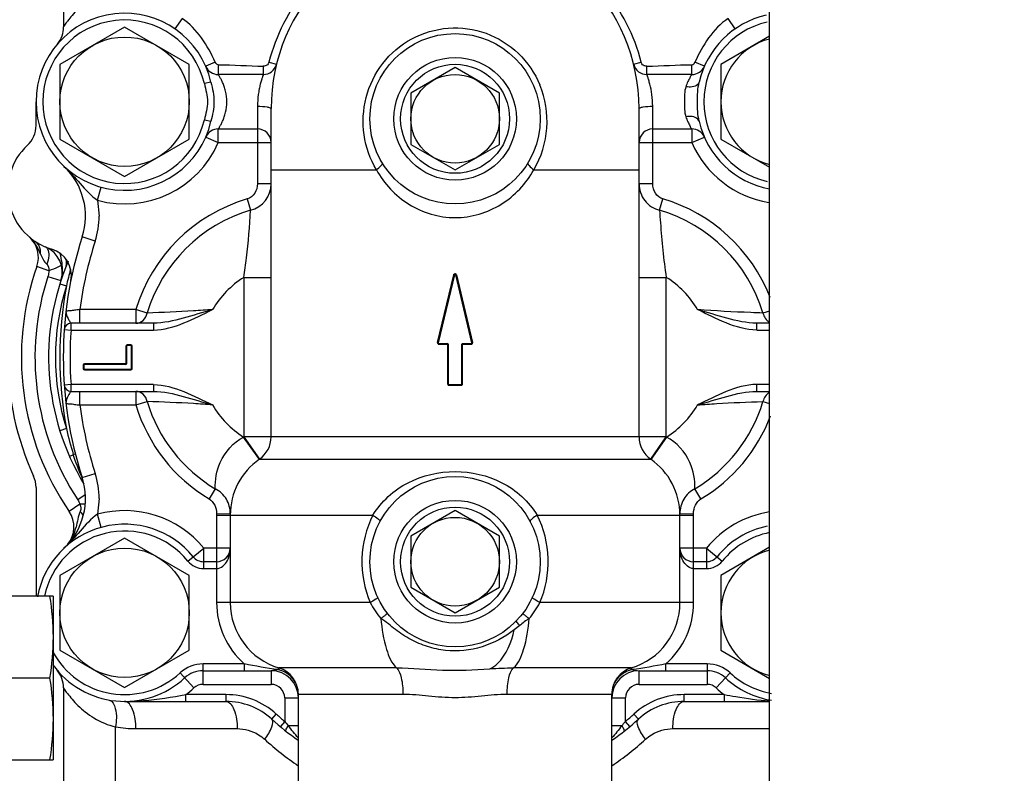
# Model space of a CAD drawing. Header units: millimetres. Extents: x 0 to 1189, y 0 to 841.
# Tile 27 of 173: x 441.49 to 447.27, y 203.66 to 208.08. Entities that reach past the tile are written whole.
import ezdxf
from ezdxf.enums import TextEntityAlignment as Align

# ---------------------------------------------------------------- set-up
doc = ezdxf.new("R2010")
doc.units = ezdxf.units.MM
doc.header["$LTSCALE"] = 65.395
doc.layers.get('0').update_dxf_attribs({"linetype": 'CONTINUOUS'})
for name, color, linetype in [('32007_153200_01_ABL1189', 7, 'CONTINUOUS'), ('32007_153200_01_T1_PBL1232', 7, 'CONTINUOUS'), ('6M32E_GENSET_VERROHRUNG_ABL1095', 7, 'CONTINUOUS'), ('D931_1-M16X170_PBL1239', 7, 'CONTINUOUS'), ('links_14_VBL1092', 7, 'CONTINUOUS'), ('PUMPENAGGRR45_125_160_FL-Z-DB50_PBL1149', 7, 'CONTINUOUS')]:
    doc.layers.add(name, color=color, linetype=linetype)
doc.styles.get("Standard").update_dxf_attribs({"font": 'txt', "width": 0.6})
doc.dimstyles.new('DIMSTYLE_2', dxfattribs={"dimtxt": 3.5, "dimasz": 3.5, "dimexe": 1.8, "dimexo": 0, "dimgap": 0.875, "dimtad": 1, "dimlfac": 25, "dimdsep": 46, "dimtxsty": 'Standard', "dimblk": '_FILLED', "dimblk1": '_FILLED', "dimblk2": '_FILLED', "dimcen": 0.09, "dimadec": 0, "dimazin": 0, "dimtp": 2, "dimtm": 2, "dimtfac": 1, "dimtofl": 0, "dimtmove": 0, "dimatfit": 3, "dimldrblk": '_FILLED', "dimfxl": 1, "dimtolj": 1, "dimarcsym": 0})

# ---------------------------------------------------------------- blocks, each defined once
blk = doc.blocks.new('_FILLED')
at = {"color": 0, "linetype": 'ByBlock'}
blk.add_solid([(0, 0), (-1, 0.1671), (-1, -0.1671)], dxfattribs=at)
blk = doc.blocks.new('*D14')
at = {"color": 6, "linetype": 'Continuous'}
for p, q in [((469.4474, 230.5969), (469.4474, 153.8786)), ((302.0875, 223.837), (302.0875, 153.8786)), ((302.0875, 155.6786), (385.7675, 155.6786)), ((469.4474, 155.6786), (385.7675, 155.6786))]:
    blk.add_line(p, q, dxfattribs=at)
at = {"color": 6, "linetype": 'Continuous', "xscale": 3.5, "yscale": 3.5, "zscale": 3.5, "rotation": 180}
blk.add_blockref('_FILLED', (302.0875, 155.6786), dxfattribs=at)
at = {"color": 6, "linetype": 'Continuous', "xscale": 3.5, "yscale": 3.5, "zscale": 3.5}
blk.add_blockref('_FILLED', (469.4474, 155.6786), dxfattribs=at)
at = {"color": 6, "linetype": 'Continuous', "width": 0.636905}
blk.add_text('4184', height=3.5, dxfattribs=at).set_placement((385.7675, 156.5536), align=Align.CENTER)
blk = doc.blocks.new('PUMPENAGGRR45_125_160_FL-Z-DB50_PBL1149', base_point=(443.0905, 205.8067))
at = {"layer": 'PUMPENAGGRR45_125_160_FL-Z-DB50_PBL1149', "color": 7, "linetype": 'Continuous'}
for p, q in [((441.7495, 208.3381), (441.7495, 208.0386)), ((442.1075, 208.0368), (441.7275, 207.8175)), ((442.4875, 207.8175), (442.1075, 208.0368)), ((445.8935, 207.9826), (445.6075, 207.8175)), ((441.7138, 207.9379), (441.7113, 207.9349)), ((441.7275, 207.8175), (441.7275, 207.3787)), ((442.4875, 207.3787), (442.4875, 207.8175)), ((442.585, 207.8039), (442.584, 207.8061)), ((442.9994, 207.8188), (442.999, 207.8172)), ((444.0475, 207.7983), (443.7875, 207.6482)), ((444.3075, 207.6482), (444.0475, 207.7983)), ((445.0959, 207.8172), (445.0955, 207.8188)), ((445.5109, 207.8061), (445.5103, 207.8048)), ((445.6075, 207.8175), (445.6075, 207.3787)), ((442.9218, 207.7581), (442.6574, 207.7581)), ((445.4376, 207.7581), (445.1732, 207.7581)), ((443.7875, 207.6482), (443.7875, 207.3479)), ((444.3075, 207.3479), (444.3075, 207.6482)), ((441.5875, 207.459), (441.5875, 207.5981)), ((442.9675, 205.631), (442.9675, 207.5581)), ((445.1275, 205.631), (445.1275, 207.5581)), ((442.6574, 207.4381), (442.8875, 207.4381)), ((445.2075, 207.4381), (445.4376, 207.4381)), ((441.7275, 207.3787), (442.1075, 207.1593)), ((442.1075, 207.1593), (442.4875, 207.3787)), ((442.584, 207.3901), (442.585, 207.3922)), ((445.5103, 207.3914), (445.5109, 207.3901)), ((445.6075, 207.3787), (445.8935, 207.2135)), ((443.7875, 207.3479), (444.0475, 207.1978)), ((444.0475, 207.1978), (444.3075, 207.3479)), ((444.0436, 206.5817), (443.9486, 206.183)), ((444.0397, 206.5826), (444.0401, 206.5836)), ((444.1463, 206.183), (444.0514, 206.5817)), ((442.2768, 206.2981), (441.7931, 206.2981)), ((445.8935, 206.2981), (445.8181, 206.2981)), ((442.1195, 206.1641), (442.1195, 206.0601)), ((442.1435, 206.1681), (442.1235, 206.1681)), ((442.1475, 206.0321), (442.1475, 206.1641)), ((443.9525, 206.1781), (444.0035, 206.1781)), ((444.0075, 206.1741), (444.0075, 205.9421)), ((444.0875, 205.9421), (444.0875, 206.1741)), ((444.0915, 206.1781), (444.1424, 206.1781)), ((444.1464, 206.1821), (444.1463, 206.183)), ((441.8675, 206.0521), (441.8675, 206.0321)), ((442.1155, 206.0561), (441.8715, 206.0561)), ((441.8715, 206.0281), (442.1435, 206.0281)), ((444.0115, 205.9381), (444.0835, 205.9381)), ((441.7931, 205.8981), (442.2768, 205.8981)), ((445.8181, 205.8981), (445.8935, 205.8981)), ((441.8586, 205.39), (441.8579, 205.3915)), ((441.5875, 205.3343), (441.5875, 204.6954)), ((444.0475, 205.1983), (443.7875, 205.0482)), ((444.3075, 205.0482), (444.0475, 205.1983)), ((442.7275, 205.1715), (442.7275, 204.6581)), ((445.3675, 204.6581), (445.3675, 205.1715)), ((442.1075, 205.0368), (441.7275, 204.8175)), ((442.4875, 204.8175), (442.1075, 205.0368)), ((443.7875, 205.0482), (443.7875, 204.7479)), ((444.3075, 204.7479), (444.3075, 205.0482)), ((445.8935, 204.9826), (445.6075, 204.8175)), ((442.6475, 204.8981), (442.5718, 204.8981)), ((445.5231, 204.8981), (445.4475, 204.8981)), ((441.7275, 204.8175), (441.7275, 204.3787)), ((442.4875, 204.3787), (442.4875, 204.8175)), ((445.6075, 204.8175), (445.6075, 204.3787)), ((443.7875, 204.7479), (444.0475, 204.5978)), ((444.0475, 204.5978), (444.3075, 204.7479)), ((441.7275, 204.3787), (442.1075, 204.1593)), ((442.1075, 204.1593), (442.4875, 204.3787)), ((445.6075, 204.3787), (445.8935, 204.2135)), ((441.7113, 204.2612), (441.7131, 204.2591)), ((442.5683, 204.2581), (442.9675, 204.2581)), ((445.1275, 204.2581), (445.5266, 204.2581)), ((441.7495, 204.1575), (441.7495, 203.4981)), ((443.1275, 200.9712), (443.1275, 204.1214)), ((444.9675, 200.9712), (444.9675, 204.1214)), ((442.1075, 204.0781), (442.7022, 204.0781)), ((445.3927, 204.0781), (445.8935, 204.0781))]:
    blk.add_line(p, q, dxfattribs=at)
at = {"layer": 'PUMPENAGGRR45_125_160_FL-Z-DB50_PBL1149', "color": 9, "linetype": 'Continuous'}
for p, q in [((442.4446, 208.0868), (442.4027, 208.0261)), ((445.6922, 208.0261), (445.6503, 208.0868)), ((442.6396, 207.8303), (442.584, 207.8061)), ((442.6574, 207.8157), (442.6574, 207.7581)), ((442.9218, 207.8072), (442.9218, 207.7581)), ((442.955, 207.8298), (442.9994, 207.8188)), ((445.0955, 207.8188), (445.14, 207.8298)), ((445.1732, 207.7581), (445.1732, 207.8072)), ((445.4376, 207.7581), (445.4376, 207.8157)), ((445.5109, 207.8061), (445.4553, 207.8303)), ((442.6146, 207.713), (442.5756, 207.7042)), ((442.8875, 207.5714), (442.8875, 207.1158)), ((445.2075, 207.1158), (445.2075, 207.5714)), ((442.5756, 207.4919), (442.6146, 207.4831)), ((442.6574, 207.3581), (442.6574, 207.4381)), ((445.4376, 207.4381), (445.4376, 207.3581)), ((442.584, 207.3901), (442.6574, 207.3581)), ((445.4376, 207.3581), (445.5109, 207.3901)), ((442.6574, 207.3581), (442.9675, 207.3581)), ((445.1275, 207.3581), (445.4376, 207.3581)), ((442.9675, 207.1981), (443.5853, 207.1981)), ((444.5096, 207.1981), (445.1275, 207.1981)), ((441.949, 207.0194), (441.9701, 207.0965)), ((442.9675, 207.1158), (442.8875, 207.1158)), ((445.2075, 207.1158), (445.1275, 207.1158)), ((441.949, 207.0194), (441.9579, 206.9272)), ((442.8271, 207.0275), (442.8467, 206.961)), ((445.2482, 206.961), (445.2678, 207.0275)), ((441.9347, 206.7798), (441.8586, 206.8044)), ((441.6632, 206.6061), (441.5928, 206.6309)), ((441.6576, 206.573), (441.7336, 206.548)), ((443.9451, 206.1839), (444.0397, 206.5826)), ((444.0552, 206.5826), (444.1498, 206.1839)), ((441.7274, 206.5289), (441.7656, 206.5169)), ((442.8075, 206.5669), (442.9675, 206.5669)), ((442.8075, 206.5669), (442.8075, 205.631)), ((445.1275, 206.5669), (445.2875, 206.5669)), ((445.2875, 205.631), (445.2875, 206.5669)), ((442.1737, 206.3781), (441.8452, 206.3781)), ((441.8452, 206.2981), (441.8452, 206.3781)), ((442.24, 206.358), (442.1737, 206.3781)), ((442.1737, 206.3781), (442.1737, 206.2981)), ((445.8935, 206.3697), (445.8549, 206.358)), ((441.7931, 206.2581), (441.7931, 206.2981)), ((442.2768, 206.2981), (442.2768, 206.2581)), ((445.8181, 206.2581), (445.8181, 206.2981)), ((441.7532, 206.2609), (441.7931, 206.2581)), ((441.7931, 206.2581), (442.2768, 206.2581)), ((445.8181, 206.2581), (445.8935, 206.2581)), ((442.1155, 206.1641), (442.119, 206.1641)), ((442.1155, 206.1641), (442.1155, 206.0568)), ((442.1435, 206.1721), (442.1235, 206.1721)), ((442.1235, 206.1681), (442.1235, 206.1721)), ((442.1435, 206.1721), (442.1435, 206.1681)), ((442.1479, 206.1641), (442.1515, 206.1641)), ((442.1515, 206.0321), (442.1515, 206.1641)), ((443.9451, 206.1839), (443.9451, 206.1819)), ((443.9509, 206.1745), (443.952, 206.1741)), ((443.952, 206.1741), (443.9529, 206.1741)), ((443.9529, 206.1741), (444.0068, 206.1741)), ((444.0035, 206.1781), (444.0036, 206.1741)), ((444.0036, 206.1741), (444.0036, 205.9421)), ((444.0875, 206.1741), (444.142, 206.1741)), ((444.0913, 206.1741), (444.0914, 206.1773)), ((444.0913, 205.9421), (444.0913, 206.1741)), ((444.1421, 206.1765), (444.142, 206.1741)), ((444.142, 206.1741), (444.144, 206.1745)), ((444.1463, 206.183), (444.1477, 206.1834)), ((444.1499, 206.1824), (444.1499, 206.1834)), ((441.8635, 206.0521), (441.8675, 206.0521)), ((441.8635, 206.0521), (441.8635, 206.0321)), ((442.1195, 206.0601), (441.8715, 206.0601)), ((441.8715, 206.0561), (441.8715, 206.0601)), ((441.8675, 206.0321), (441.8635, 206.0321)), ((441.8715, 206.0241), (441.8715, 206.0281)), ((441.8715, 206.0241), (442.1435, 206.0241)), ((442.1435, 206.0281), (442.1435, 206.0241)), ((442.1515, 206.0321), (442.1479, 206.0321)), ((441.7931, 205.9381), (441.7532, 205.9352)), ((442.2768, 205.9381), (441.7931, 205.9381)), ((441.7931, 205.8981), (441.7931, 205.9381)), ((442.2768, 205.9381), (442.2768, 205.8981)), ((444.0075, 205.9421), (444.0036, 205.9421)), ((444.0076, 205.9351), (444.0116, 205.9341)), ((444.0116, 205.9341), (444.0833, 205.9341)), ((444.0833, 205.9341), (444.0873, 205.9351)), ((444.0873, 205.9351), (444.0902, 205.9381)), ((444.0913, 205.9421), (444.0875, 205.9421)), ((444.0902, 205.9381), (444.0913, 205.9421)), ((445.8935, 205.9381), (445.8181, 205.9381)), ((445.8181, 205.8981), (445.8181, 205.9381)), ((441.8452, 205.8181), (441.8452, 205.8981)), ((442.1737, 205.8981), (442.1737, 205.8181)), ((441.8452, 205.8181), (442.1737, 205.8181)), ((442.1737, 205.8181), (442.24, 205.8381)), ((445.8549, 205.8381), (445.8935, 205.8264)), ((441.7656, 205.6792), (441.7274, 205.6673)), ((442.8948, 205.5035), (442.8061, 205.6301)), ((445.2875, 205.631), (442.8075, 205.631)), ((442.8075, 205.631), (442.8989, 205.4997)), ((445.196, 205.4997), (445.2875, 205.631)), ((445.2888, 205.6301), (445.197, 205.499)), ((441.8065, 205.5276), (441.8185, 205.5307)), ((442.8981, 205.4992), (442.8948, 205.5035)), ((442.8989, 205.4997), (445.196, 205.4997)), ((441.8586, 205.3918), (441.9347, 205.4163)), ((442.6397, 205.3258), (442.6041, 205.2663)), ((445.4908, 205.2663), (445.4552, 205.3258)), ((441.8768, 205.2911), (441.8322, 205.2617)), ((441.9579, 205.2689), (441.949, 205.1768)), ((441.8451, 205.2353), (441.7825, 205.1923)), ((442.6476, 205.1814), (442.7275, 205.1797)), ((445.3674, 205.1797), (445.4474, 205.1814)), ((441.9701, 205.0996), (441.949, 205.1768)), ((442.6475, 205.1715), (443.5652, 205.1715)), ((442.6475, 205.1715), (442.6475, 204.6581)), ((444.5298, 205.1715), (445.4475, 205.1715)), ((445.4475, 204.6581), (445.4475, 205.1715)), ((442.4789, 204.9021), (442.5718, 204.9781)), ((442.7275, 204.9781), (442.5718, 204.9781)), ((442.5718, 204.8581), (442.5718, 204.9781)), ((445.5231, 204.9781), (445.3675, 204.9781)), ((445.5231, 204.9781), (445.616, 204.9021)), ((445.5231, 204.9781), (445.5231, 204.8581)), ((442.5718, 204.8581), (442.6475, 204.8581)), ((445.4475, 204.8581), (445.5231, 204.8581)), ((443.5496, 204.6581), (442.6475, 204.6581)), ((445.4475, 204.6581), (444.5453, 204.6581)), ((444.4266, 204.5227), (444.3949, 204.4976)), ((442.81, 204.2981), (442.5683, 204.2981)), ((442.5683, 204.1781), (442.5683, 204.2981)), ((442.81, 204.2981), (442.81, 204.2581)), ((442.9675, 204.2581), (442.9675, 204.1781)), ((443.0109, 204.2754), (443.0077, 204.265)), ((443.7038, 204.2747), (443.0132, 204.2747)), ((445.0817, 204.2747), (444.3912, 204.2747)), ((445.0872, 204.265), (445.084, 204.2754)), ((445.1275, 204.1781), (445.1275, 204.2581)), ((445.5266, 204.2981), (445.285, 204.2981)), ((445.285, 204.2581), (445.285, 204.2981)), ((445.5266, 204.2981), (445.5266, 204.1781)), ((442.4328, 204.2451), (442.5141, 204.1569)), ((445.5808, 204.1569), (445.6621, 204.2451)), ((442.5683, 204.1781), (442.9675, 204.1781)), ((445.1275, 204.1781), (445.5266, 204.1781)), ((442.7022, 204.1181), (442.4675, 204.1181)), ((442.4675, 204.0781), (442.4675, 204.1181)), ((442.7022, 204.1181), (442.7022, 204.0781)), ((443.0475, 204.0981), (443.1275, 204.0981)), ((443.0475, 204.0981), (443.0475, 203.9607)), ((443.1275, 204.1214), (443.7417, 204.1214)), ((444.3532, 204.1214), (444.9675, 204.1214)), ((444.9675, 204.0981), (445.0475, 204.0981)), ((445.0475, 203.9607), (445.0475, 204.0981)), ((445.6275, 204.1181), (445.3927, 204.1181)), ((445.3927, 204.0781), (445.3927, 204.1181)), ((445.6275, 204.1181), (445.6275, 204.0781)), ((442.9713, 203.9741), (442.9982, 204.0037)), ((445.1236, 203.9741), (445.0967, 204.0037)), ((442.0545, 203.4981), (442.0545, 203.9286)), ((442.1736, 203.9181), (442.7684, 203.9181)), ((443.0475, 203.9607), (443.0218, 203.93)), ((443.1275, 203.935), (443.0686, 203.935)), ((445.0263, 203.935), (444.9675, 203.935)), ((445.0731, 203.93), (445.0475, 203.9607)), ((445.3265, 203.9181), (445.8935, 203.9181))]:
    blk.add_line(p, q, dxfattribs=at)
blk.add_lwpolyline([(444.0036, 205.9421), (444.0047, 205.9381), (444.0076, 205.9351)], dxfattribs=at)
at = {"layer": 'PUMPENAGGRR45_125_160_FL-Z-DB50_PBL1149', "color": 7, "linetype": 'Continuous'}
for points in [[(442.7275, 204.9779), (442.7258, 204.962), (442.7212, 204.9473), (442.7143, 204.9341), (442.7048, 204.9223), (442.7035, 204.921)], [(445.3914, 204.921), (445.3901, 204.9223), (445.3807, 204.9341), (445.3737, 204.9473), (445.3692, 204.962), (445.3675, 204.9779)]]:
    blk.add_lwpolyline(points, dxfattribs=at)
for centre, radius in [((442.1075, 207.5981), 0.38), ((444.0475, 207.4981), 0.5), ((444.0475, 207.4981), 0.36), ((444.0475, 207.4981), 0.26), ((444.0475, 204.8981), 0.5), ((444.0475, 204.8981), 0.36), ((444.0475, 204.8981), 0.26), ((442.1075, 204.5981), 0.38)]:
    blk.add_circle(centre, radius, dxfattribs=at)
at = {"layer": 'PUMPENAGGRR45_125_160_FL-Z-DB50_PBL1149', "color": 9, "linetype": 'Continuous'}
for centre in [(444.0475, 207.4981), (444.0475, 204.8981)]:
    blk.add_circle(centre, 0.32, dxfattribs=at)
at = {"layer": 'PUMPENAGGRR45_125_160_FL-Z-DB50_PBL1149', "color": 7, "linetype": 'Continuous'}
for centre, radius, start, end in [((444.0475, 207.5581), 1.08, 0, 180), ((442.1075, 207.5981), 0.52, 12.77414, 347.22586), ((445.9875, 207.5981), 0.52, 102.68321, 167.22586), ((441.5895, 208.0386), 0.16, 320.5822, 360), ((445.9875, 207.5981), 0.38, 104.38041, 255.61959), ((442.6574, 207.8381), 0.08, 203.57818, 270), ((442.9218, 207.8381), 0.08, 270, 344.90179), ((442.9218, 207.8381), 0.08, 345.03263, 346.03204), ((445.1732, 207.8381), 0.08, 193.96796, 194.96798), ((445.1732, 207.8381), 0.08, 195.09999, 270), ((445.4376, 207.8381), 0.08, 270, 336.42182), ((441.4275, 207.459), 0.16, 312.90378, 360), ((442.6574, 207.3581), 0.08, 90, 154.76817), ((442.8875, 207.3581), 0.08, 0, 90), ((445.2075, 207.3581), 0.08, 90, 180), ((445.4376, 207.3581), 0.08, 24.58984, 90), ((445.9875, 207.5981), 0.52, 192.77414, 259.54165), ((441.7815, 207.0781), 0.36, 132.90378, 253.63598), ((441.4779, 206.9272), 0.4, 342.11648, 46.82049), ((441.4419, 206.6842), 0.16, 340.54675, 49.23651), ((444.0475, 206.0981), 2.3, 162.11648, 197.88352), ((441.5816, 206.598), 0.16, 341.79186, 67.39395), ((441.635, 206.5791), 0.16, 348.72287, 73.63598), ((443.1015, 206.0981), 1.6, 160.54675, 214.47807), ((443.1015, 206.0981), 1.44, 156.92865, 211.13833), ((444.0475, 206.5808), 0.004, 13.3925, 166.6075), ((444.0384, 206.5889), 0.0135, 339.58616, 341.86353), ((441.7931, 206.2581), 0.04, 90, 175.94027), ((442.1235, 206.1641), 0.004, 90, 180), ((442.1435, 206.1641), 0.004, 0, 90), ((443.9525, 206.1821), 0.004, 166.6075, 270), ((444.0035, 206.1741), 0.004, 0, 90), ((444.0915, 206.1741), 0.004, 90, 180), ((444.1424, 206.1821), 0.004, 270, 359.99999), ((443.1015, 206.0981), 1.68, 180, 204.52467), ((441.8715, 206.0521), 0.004, 90, 180), ((442.1155, 206.0601), 0.004, 270, 360), ((441.8715, 206.0321), 0.004, 180, 270), ((442.1435, 206.0321), 0.004, 270, 360), ((441.7931, 205.9381), 0.04, 184.05973, 270), ((444.0115, 205.9421), 0.004, 180, 270), ((444.0835, 205.9421), 0.004, 270, 360), ((442.8075, 205.631), 0.16, 304.8499, 360), ((445.2875, 205.631), 0.16, 180, 235.1501), ((443.1275, 205.1715), 0.4, 124.8499, 180), ((444.9675, 205.1715), 0.4, 0, 55.1501), ((441.4275, 205.3343), 0.16, 0, 24.52467), ((441.4779, 205.2689), 0.4, 313.17951, 17.88352), ((441.6506, 205.1017), 0.16, 321.10254, 34.47807), ((442.1075, 204.5981), 0.52, 39.29648, 169.61841), ((445.9875, 204.5981), 0.52, 102.01465, 140.70352), ((442.6475, 204.9781), 0.08, 270, 360), ((445.4475, 204.9781), 0.08, 180, 270), ((445.9875, 204.5981), 0.38, 104.38041, 255.61959), ((442.5718, 204.9781), 0.08, 219.29648, 270), ((445.5231, 204.9781), 0.08, 270, 320.70352), ((443.1275, 204.6581), 0.4, 180, 253.39845), ((444.9675, 204.6581), 0.4, 286.60155, 360), ((442.1075, 204.5981), 0.52, 215.90092, 312.66793), ((441.5895, 204.1575), 0.16, 0, 40.37998), ((442.5683, 204.0981), 0.16, 90, 132.66793), ((442.9675, 204.0981), 0.16, 0, 90), ((442.9675, 204.1214), 0.16, 0, 73.39845), ((445.1275, 204.1214), 0.16, 106.60155, 180), ((445.1275, 204.0981), 0.16, 90, 180), ((445.5266, 204.0981), 0.16, 47.33207, 90), ((445.9875, 204.5981), 0.52, 227.33207, 260.93324), ((442.7022, 203.6781), 0.4, 47.73142, 90), ((445.3927, 203.6781), 0.4, 90, 132.26858), ((444.0475, 205.1581), 1.6, 227.73142, 234.86055), ((444.0475, 205.1581), 1.6, 305.13958, 312.26858)]:
    blk.add_arc(centre, radius, start, end, dxfattribs=at)
at = {"layer": 'PUMPENAGGRR45_125_160_FL-Z-DB50_PBL1149', "color": 9, "linetype": 'Continuous'}
for centre, radius, start, end in [((442.1075, 207.5981), 0.48, 12.77414, 347.22586), ((445.9875, 207.5981), 0.48, 102.9808, 257.01729), ((444.0279, 207.4828), 0.5596, 329.4142, 22.54798), ((442.1075, 207.5981), 0.6, 254.68467, 336.42182), ((445.9875, 207.5981), 0.6, 203.57818, 260.47994), ((442.8081, 207.1157), 0.1594, 284.02716, 0.03954), ((443.1015, 206.0981), 0.9691, 106.44749, 163.20597), ((444.9935, 206.0981), 0.9691, 21.27219, 73.55251), ((441.4779, 206.9272), 0.48, 342.11648, 360), ((443.1015, 206.0981), 0.8998, 106.44749, 163.20597), ((444.9935, 206.0981), 0.8998, 16.79403, 73.55251), ((444.0475, 206.0981), 2.22, 162.11648, 172.75421), ((441.7333, 206.6414), 0.00224, 8.22182, 15.94011), ((443.1015, 206.0981), 1.52, 161.79186, 213.38248), ((443.6182, 206.0978), 1.8994, 164.22024, 167.2529), ((443.1015, 206.0981), 1.4, 162.59221, 197.40779), ((444.0475, 206.0981), 2.32, 169.59914, 190.40086), ((443.1015, 206.0981), 0.5534, 122.09111, 149.60432), ((444.9935, 206.0981), 0.5534, 30.39568, 57.90889), ((444.0475, 206.0981), 2.26, 175.94027, 184.05973), ((442.1235, 206.1641), 0.008, 90, 180), ((442.1435, 206.1641), 0.008, 0, 90), ((443.9523, 206.1829), 0.00732, 188.5113, 194.68301), ((444.1839, 206.0419), 0.146, 103.48948, 104.35155), ((444.1451, 206.1828), 0.00481, 6.383, 13.01644), ((444.1435, 206.1828), 0.00638, 351.81698, 356.70385), ((441.8715, 206.0521), 0.008, 90, 180), ((441.8715, 206.0321), 0.008, 180, 270), ((442.1435, 206.0321), 0.008, 270, 360), ((444.0475, 206.0981), 2.22, 187.24579, 197.88352), ((443.1015, 206.0981), 0.9691, 196.79403, 239.12346), ((443.1015, 206.0981), 0.8998, 196.79403, 239.12346), ((443.1015, 206.0981), 0.5534, 210.39568, 237.74335), ((444.9935, 206.0981), 0.5534, 302.25665, 329.60432), ((444.9935, 206.0981), 0.8998, 300.87654, 343.20597), ((444.9935, 206.0981), 0.9691, 300.87654, 339.17024), ((443.6188, 206.0985), 1.9, 192.74803, 197.48406), ((443.1275, 205.1715), 0.56, 124.8499, 125.01881), ((444.9675, 205.1715), 0.56, 54.98119, 55.1501), ((441.4779, 205.2689), 0.48, 0, 17.88352), ((442.1075, 204.5981), 0.6, 39.29648, 105.31533), ((443.1275, 205.1715), 0.48, 178.81177, 180), ((444.9675, 205.1715), 0.48, 0, 1.18823), ((445.9875, 204.5981), 0.6, 99.04804, 140.70352), ((442.1075, 204.5981), 0.48, 39.29648, 168.25813), ((445.9875, 204.5981), 0.48, 101.33897, 140.70352), ((442.5718, 204.9781), 0.12, 219.29648, 270), ((445.5231, 204.9781), 0.12, 270, 320.70352), ((443.1275, 204.6581), 0.48, 180, 228.59038), ((443.9828, 204.8815), 0.4874, 207.28097, 220.55828), ((444.1121, 204.8815), 0.4874, 319.44172, 332.71903), ((444.9675, 204.6581), 0.48, 311.40962, 360), ((442.1075, 204.5981), 0.48, 208.55063, 312.66793), ((442.5683, 204.0981), 0.2, 90, 132.66793), ((442.9471, 204.015), 0.2573, 75.11262, 76.3621), ((445.1479, 204.0149), 0.2573, 103.63797, 104.88732), ((445.5266, 204.0981), 0.2, 47.33207, 90), ((445.9875, 204.5981), 0.48, 227.33207, 260.16203), ((442.1075, 204.5981), 0.6, 306.8699, 312.66793), ((442.5683, 204.0981), 0.08, 90, 132.66793), ((442.9675, 204.0981), 0.08, 0, 90), ((445.1275, 204.0981), 0.08, 90, 180), ((445.5266, 204.0981), 0.08, 47.33207, 90), ((445.9875, 204.5981), 0.6, 227.33207, 233.1301), ((442.7022, 203.6781), 0.44, 47.73142, 90), ((445.3927, 203.6781), 0.44, 90, 132.26858), ((442.1075, 205.4449), 1.3668, 269.99999, 270.61634), ((442.1075, 205.4453), 1.3673, 270.6164, 271.19532), ((444.0475, 205.1581), 1.56, 227.73142, 230.13166), ((444.0475, 205.1581), 1.56, 309.86834, 312.26858), ((442.1737, 204.5994), 0.6813, 259.92781, 269.99024), ((444.0406, 204.7534), 1.2707, 218.59351, 220.09669), ((444.0543, 204.7534), 1.2707, 319.90331, 321.40649), ((444.1151, 205.16), 1.7625, 227.73723, 235.90904), ((443.9798, 205.16), 1.7625, 304.09096, 312.26277)]:
    blk.add_arc(centre, radius, start, end, dxfattribs=at)
for points, knots in [([(443.5653, 208.5491), (443.4172, 208.4849), (443.1477, 208.2849), (442.9939, 207.9864), (442.955, 207.8298)], [0, 0, 0, 0, 0.499983, 1, 1, 1, 1]), ([(445.14, 207.8298), (445.101, 207.9864), (444.9472, 208.285), (444.6776, 208.4848), (444.5296, 208.5491)], [0, 0, 0, 0, 0.500014, 1, 1, 1, 1]), ([(442.0545, 208.2676), (442.01, 208.2572), (441.9473, 208.2311), (441.8772, 208.1819), (441.8348, 208.1446), (441.8005, 208.1072), (441.778, 208.0801), (441.7632, 208.0582), (441.7569, 208.0521), (441.7495, 208.0349), (441.7495, 208.0386)], [0, 0, 0, 0, 0.351869, 0.51065, 0.656533, 0.786862, 0.895538, 0.9385, 0.971534, 1, 1, 1, 1]), ([(443.5853, 207.1981), (443.5483, 207.2606), (443.4993, 207.4025), (443.5112, 207.6272), (443.6106, 207.832), (443.7852, 207.9812), (444.0064, 208.0463), (444.2351, 208.0149), (444.4298, 207.8928), (444.5163, 207.7658), (444.5447, 207.6974)], [0, 0, 0, 0, 0.122669, 0.246099, 0.37086, 0.496599, 0.622725, 0.748878, 0.874789, 1, 1, 1, 1]), ([(442.955, 207.8298), (442.9532, 207.8229), (442.9443, 207.8094), (442.929, 207.8073), (442.9218, 207.8072)], [0, 0, 0, 0, 0.49711, 1, 1, 1, 1]), ([(445.1732, 207.8072), (445.166, 207.8073), (445.1506, 207.8093), (445.1417, 207.8229), (445.14, 207.8298)], [0, 0, 0, 0, 0.502078, 1, 1, 1, 1]), ([(442.6574, 207.4381), (442.6561, 207.4381), (442.6637, 207.4446), (442.6649, 207.4514), (442.6752, 207.467), (442.6835, 207.4858), (442.6929, 207.5095), (442.7035, 207.5467), (442.7102, 207.5981), (442.7035, 207.6494), (442.6929, 207.6867), (442.6835, 207.7104), (442.6752, 207.7292), (442.6649, 207.7447), (442.6636, 207.7515), (442.6561, 207.7581), (442.6574, 207.7581)], [0, 0, 0, 0, 0.011411, 0.043711, 0.093425, 0.157127, 0.232043, 0.315899, 0.500002, 0.684106, 0.76796, 0.842874, 0.906575, 0.956293, 0.988593, 1, 1, 1, 1]), ([(442.9218, 207.7581), (442.9231, 207.7581), (442.9169, 207.75), (442.9171, 207.7419), (442.9093, 207.7229), (442.9036, 207.7001), (442.8969, 207.6718), (442.8898, 207.6287), (442.8875, 207.5946), (442.8875, 207.5714)], [0, 0, 0, 0, 0.021396, 0.083697, 0.182365, 0.311471, 0.464775, 0.63571, 1, 1, 1, 1]), ([(445.2075, 207.5714), (445.2075, 207.5946), (445.2044, 207.6382), (445.1947, 207.6899), (445.1847, 207.7229), (445.1801, 207.7419), (445.1743, 207.75), (445.1745, 207.7581), (445.1732, 207.7581)], [0, 0, 0, 0, 0.364339, 0.688484, 0.817609, 0.916291, 0.978607, 1, 1, 1, 1]), ([(445.4376, 207.7581), (445.4396, 207.7581), (445.4278, 207.7478), (445.4262, 207.7374), (445.4117, 207.7137), (445.4058, 207.6965), (445.4023, 207.6865)], [0, 0, 0, 0, 0.076463, 0.287816, 0.604028, 1, 1, 1, 1]), ([(442.5756, 207.7042), (442.5835, 207.6692), (442.6051, 207.5981), (442.5835, 207.527), (442.5756, 207.4919)], [0, 0, 0, 0, 0.500022, 1, 1, 1, 1]), ([(442.6146, 207.713), (442.6232, 207.6752), (442.6409, 207.5981), (442.6231, 207.5209), (442.6146, 207.4831)], [0, 0, 0, 0, 0.499996, 1, 1, 1, 1]), ([(445.4023, 207.6865), (445.3928, 207.6585), (445.3958, 207.5981), (445.3928, 207.5377), (445.4023, 207.5096)], [0, 0, 0, 0, 0.500001, 1, 1, 1, 1]), ([(445.4803, 207.713), (445.4792, 207.7079), (445.4618, 207.6824), (445.4258, 207.6828), (445.4023, 207.6865)], [0, 0, 0, 0, 0.180262, 1, 1, 1, 1]), ([(442.8875, 207.5714), (442.9064, 207.5714), (442.9329, 207.5697), (442.9574, 207.5652), (442.9675, 207.5605), (442.9675, 207.5581)], [0, 0, 0, 0, 0.686967, 0.909633, 1, 1, 1, 1]), ([(445.1275, 207.5581), (445.1275, 207.5605), (445.1375, 207.5652), (445.162, 207.5697), (445.1886, 207.5714), (445.2075, 207.5714)], [0, 0, 0, 0, 0.090367, 0.313033, 1, 1, 1, 1]), ([(445.4803, 207.4831), (445.4792, 207.4882), (445.4618, 207.5137), (445.4258, 207.5133), (445.4023, 207.5096)], [0, 0, 0, 0, 0.180262, 1, 1, 1, 1]), ([(445.4023, 207.5096), (445.4058, 207.4996), (445.4117, 207.4825), (445.4262, 207.4587), (445.4278, 207.4483), (445.4396, 207.4381), (445.4376, 207.4381)], [0, 0, 0, 0, 0.395963, 0.712105, 0.923433, 1, 1, 1, 1]), ([(441.7516, 207.2189), (441.7853, 207.1873), (441.8484, 207.1187), (441.9094, 207.0454), (441.949, 207.0194)], [0, 0, 0, 0, 0.49376, 1, 1, 1, 1]), ([(443.5853, 207.1981), (443.5954, 207.2055), (443.6074, 207.2151), (443.6226, 207.2344), (443.6195, 207.2394)], [0, 0, 0, 0, 0.681306, 1, 1, 1, 1]), ([(444.4754, 207.2394), (444.4724, 207.2344), (444.4875, 207.2151), (444.4996, 207.2055), (444.5096, 207.1981)], [0, 0, 0, 0, 0.318694, 1, 1, 1, 1]), ([(443.5853, 207.1981), (443.6307, 207.1175), (443.7636, 206.9737), (444.0475, 206.89), (444.3313, 206.9737), (444.4643, 207.1175), (444.5096, 207.1981)], [0, 0, 0, 0, 0.247759, 0.500001, 0.752243, 1, 1, 1, 1]), ([(442.8875, 207.1158), (442.8875, 207.097), (442.8769, 207.0587), (442.845, 207.0328), (442.8271, 207.0275)], [0, 0, 0, 0, 0.501379, 1, 1, 1, 1]), ([(445.1275, 207.1158), (445.1275, 207.0814), (445.1511, 207.0101), (445.2145, 206.9695), (445.2482, 206.961)], [0, 0, 0, 0, 0.49722, 1, 1, 1, 1]), ([(445.2678, 207.0275), (445.2499, 207.0327), (445.218, 207.0587), (445.2075, 207.097), (445.2075, 207.1158)], [0, 0, 0, 0, 0.498608, 1, 1, 1, 1]), ([(442.8075, 206.5669), (442.8134, 206.6049), (442.8316, 206.7358), (442.8418, 206.8676), (442.8467, 206.961)], [0, 0, 0, 0, 0.291311, 1, 1, 1, 1]), ([(445.2482, 206.961), (445.2495, 206.9363), (445.258, 206.8045), (445.2709, 206.6729), (445.2875, 206.5669)], [0, 0, 0, 0, 0.187784, 1, 1, 1, 1]), ([(441.6142, 206.704), (441.6149, 206.7114), (441.6149, 206.7386), (441.5999, 206.7666), (441.5832, 206.7775)], [0, 0, 0, 0, 0.270271, 1, 1, 1, 1]), ([(441.6431, 206.7457), (441.6484, 206.7435), (441.6622, 206.7281), (441.6636, 206.69), (441.6568, 206.6606), (441.651, 206.6446)], [0, 0, 0, 0, 0.160141, 0.529, 1, 1, 1, 1]), ([(441.7355, 206.6417), (441.7358, 206.6392), (441.7278, 206.6326), (441.7056, 206.6207), (441.6811, 206.6118), (441.6632, 206.6061)], [0, 0, 0, 0, 0.093318, 0.309146, 1, 1, 1, 1]), ([(444.0436, 206.5817), (444.0437, 206.5821), (444.0413, 206.5818), (444.0406, 206.5824), (444.0397, 206.5826)], [0, 0, 0, 0, 0.292461, 1, 1, 1, 1]), ([(444.0514, 206.5817), (444.0513, 206.5821), (444.0536, 206.5818), (444.0543, 206.5824), (444.0552, 206.5826)], [0, 0, 0, 0, 0.292473, 1, 1, 1, 1]), ([(441.7634, 206.3686), (441.7617, 206.3537), (441.7725, 206.3305), (441.7842, 206.3111), (441.7895, 206.298), (441.7931, 206.2981)], [0, 0, 0, 0, 0.58247, 0.860104, 1, 1, 1, 1]), ([(441.8452, 206.3781), (441.8349, 206.3768), (441.8165, 206.3752), (441.7888, 206.3698), (441.7769, 206.3729), (441.7632, 206.3665), (441.7634, 206.3686)], [0, 0, 0, 0, 0.378228, 0.702349, 0.922073, 1, 1, 1, 1]), ([(442.1737, 206.2981), (442.1888, 206.2981), (442.221, 206.3117), (442.2365, 206.3419), (442.24, 206.358)], [0, 0, 0, 0, 0.476428, 1, 1, 1, 1]), ([(442.6241, 206.3781), (442.5867, 206.3753), (442.4588, 206.3657), (442.3307, 206.3606), (442.24, 206.358)], [0, 0, 0, 0, 0.292667, 1, 1, 1, 1]), ([(442.2768, 206.2581), (442.3382, 206.2575), (442.4596, 206.2958), (442.5687, 206.3508), (442.6241, 206.3781)], [0, 0, 0, 0, 0.498543, 1, 1, 1, 1]), ([(442.6241, 206.3781), (442.5667, 206.361), (442.4536, 206.3259), (442.3359, 206.2981), (442.2768, 206.2981)], [0, 0, 0, 0, 0.503463, 1, 1, 1, 1]), ([(445.8549, 206.358), (445.8309, 206.3588), (445.7028, 206.3632), (445.5746, 206.3695), (445.4708, 206.3781)], [0, 0, 0, 0, 0.187266, 1, 1, 1, 1]), ([(445.8181, 206.2581), (445.7567, 206.2581), (445.6353, 206.2955), (445.5262, 206.3508), (445.4708, 206.3781)], [0, 0, 0, 0, 0.49855, 1, 1, 1, 1]), ([(445.8181, 206.2981), (445.759, 206.2981), (445.6414, 206.3259), (445.5282, 206.361), (445.4708, 206.3781)], [0, 0, 0, 0, 0.496537, 1, 1, 1, 1]), ([(443.9451, 206.1839), (443.946, 206.1837), (443.9466, 206.1832), (443.9487, 206.1833), (443.9486, 206.183)], [0, 0, 0, 0, 0.712167, 1, 1, 1, 1]), ([(443.9452, 206.1811), (443.9456, 206.1796), (443.9471, 206.177), (443.9495, 206.175), (443.9509, 206.1745)], [0, 0, 0, 0, 0.505162, 1, 1, 1, 1]), ([(443.9529, 206.1741), (443.9529, 206.175), (443.9526, 206.1759), (443.9529, 206.1781), (443.9525, 206.1781)], [0, 0, 0, 0, 0.702695, 1, 1, 1, 1]), ([(444.1424, 206.1781), (444.1423, 206.1781), (444.1423, 206.1772), (444.1421, 206.1769), (444.1421, 206.1765)], [0, 0, 0, 0, 0.268068, 1, 1, 1, 1]), ([(444.144, 206.1745), (444.1455, 206.1751), (444.1481, 206.1773), (444.1496, 206.1803), (444.1499, 206.1819)], [0, 0, 0, 0, 0.499876, 1, 1, 1, 1]), ([(442.2768, 205.9381), (442.3382, 205.9381), (442.4596, 205.9006), (442.5687, 205.8453), (442.6241, 205.8181)], [0, 0, 0, 0, 0.49855, 1, 1, 1, 1]), ([(444.0116, 205.9341), (444.0116, 205.935), (444.0112, 205.9359), (444.0119, 205.9381), (444.0115, 205.9381)], [0, 0, 0, 0, 0.706462, 1, 1, 1, 1]), ([(444.0835, 205.9381), (444.0831, 205.9381), (444.0837, 205.9359), (444.0833, 205.935), (444.0833, 205.9341)], [0, 0, 0, 0, 0.293538, 1, 1, 1, 1]), ([(445.8181, 205.9381), (445.7567, 205.9386), (445.6353, 205.9004), (445.5262, 205.8453), (445.4708, 205.8181)], [0, 0, 0, 0, 0.498543, 1, 1, 1, 1]), ([(441.7931, 205.8981), (441.7895, 205.8981), (441.7841, 205.885), (441.7725, 205.8656), (441.7617, 205.8424), (441.7634, 205.8275)], [0, 0, 0, 0, 0.140214, 0.417597, 1, 1, 1, 1]), ([(442.24, 205.8381), (442.2365, 205.8542), (442.221, 205.8844), (442.1888, 205.8981), (442.1737, 205.8981)], [0, 0, 0, 0, 0.523572, 1, 1, 1, 1]), ([(442.2768, 205.8981), (442.3359, 205.8981), (442.4536, 205.8702), (442.5667, 205.8351), (442.6241, 205.8181)], [0, 0, 0, 0, 0.496537, 1, 1, 1, 1]), ([(445.4708, 205.8181), (445.5282, 205.8351), (445.6414, 205.8702), (445.759, 205.8981), (445.8181, 205.8981)], [0, 0, 0, 0, 0.503463, 1, 1, 1, 1]), ([(441.7634, 205.8275), (441.7632, 205.8296), (441.7769, 205.8232), (441.7888, 205.8263), (441.8165, 205.8209), (441.8349, 205.8193), (441.8452, 205.8181)], [0, 0, 0, 0, 0.077927, 0.29765, 0.62177, 1, 1, 1, 1]), ([(442.6241, 205.8181), (442.5867, 205.8212), (442.4588, 205.8301), (442.3307, 205.8352), (442.24, 205.8381)], [0, 0, 0, 0, 0.292666, 1, 1, 1, 1]), ([(445.4708, 205.8181), (445.5082, 205.8209), (445.6361, 205.8304), (445.7642, 205.8355), (445.8549, 205.8381)], [0, 0, 0, 0, 0.292667, 1, 1, 1, 1]), ([(442.6397, 205.3258), (442.6382, 205.3781), (442.659, 205.5001), (442.7459, 205.5989), (442.8061, 205.6301)], [0, 0, 0, 0, 0.435407, 1, 1, 1, 1]), ([(445.4552, 205.3258), (445.4567, 205.3781), (445.436, 205.5003), (445.3487, 205.5984), (445.2888, 205.6301)], [0, 0, 0, 0, 0.435423, 1, 1, 1, 1]), ([(441.7847, 205.5152), (441.7837, 205.5173), (441.7968, 205.5209), (441.8011, 205.525), (441.8065, 205.5276)], [0, 0, 0, 0, 0.277921, 1, 1, 1, 1]), ([(443.5652, 205.1715), (443.6137, 205.2517), (443.7623, 205.3851), (444.0475, 205.448), (444.3326, 205.3851), (444.4812, 205.2517), (444.5298, 205.1715)], [0, 0, 0, 0, 0.249268, 0.499998, 0.75073, 1, 1, 1, 1]), ([(442.7275, 205.1797), (442.7282, 205.2091), (442.7126, 205.2699), (442.6663, 205.3124), (442.6397, 205.3258)], [0, 0, 0, 0, 0.49713, 1, 1, 1, 1]), ([(445.4552, 205.3258), (445.4287, 205.3124), (445.3823, 205.2699), (445.3668, 205.2091), (445.3674, 205.1797)], [0, 0, 0, 0, 0.503075, 1, 1, 1, 1]), ([(441.949, 205.1768), (441.9094, 205.1507), (441.8484, 205.0774), (441.7853, 205.0089), (441.7516, 204.9773)], [0, 0, 0, 0, 0.506241, 1, 1, 1, 1]), ([(443.5652, 205.1715), (443.5258, 205.0933), (443.4814, 204.9171), (443.5151, 204.7387), (443.5496, 204.6581)], [0, 0, 0, 0, 0.499497, 1, 1, 1, 1]), ([(443.5652, 205.1715), (443.5764, 205.1645), (443.5881, 205.1557), (443.6092, 205.1388), (443.6065, 205.1337)], [0, 0, 0, 0, 0.697487, 1, 1, 1, 1]), ([(444.5298, 205.1715), (444.5185, 205.1645), (444.5068, 205.1557), (444.4857, 205.1388), (444.4884, 205.1337)], [0, 0, 0, 0, 0.697486, 1, 1, 1, 1]), ([(444.5453, 204.6581), (444.5799, 204.7387), (444.6136, 204.9171), (444.5692, 205.0933), (444.5298, 205.1715)], [0, 0, 0, 0, 0.500513, 1, 1, 1, 1]), ([(441.7807, 205.0086), (441.7804, 205.0082), (441.7864, 205.0162), (441.7867, 205.0167), (441.789, 205.0202)], [0, 0, 0, 0, 0.110074, 1, 1, 1, 1]), ([(442.6475, 204.8581), (442.6738, 204.858), (442.7199, 204.902), (442.7275, 204.9531), (442.7275, 204.9781)], [0, 0, 0, 0, 0.51383, 1, 1, 1, 1]), ([(445.4475, 204.8581), (445.4211, 204.858), (445.3751, 204.902), (445.3675, 204.9531), (445.3675, 204.9781)], [0, 0, 0, 0, 0.51383, 1, 1, 1, 1]), ([(443.5923, 204.6912), (443.5945, 204.6862), (443.5724, 204.6719), (443.5609, 204.6641), (443.5496, 204.6581)], [0, 0, 0, 0, 0.298233, 1, 1, 1, 1]), ([(444.5453, 204.6581), (444.534, 204.6641), (444.5225, 204.6719), (444.5004, 204.6862), (444.5026, 204.6912)], [0, 0, 0, 0, 0.701767, 1, 1, 1, 1]), ([(443.6502, 204.5944), (443.6509, 204.5936), (443.6441, 204.5909), (443.6399, 204.5848), (443.6263, 204.5756), (443.6176, 204.5685), (443.6125, 204.5645)], [0, 0, 0, 0, 0.066779, 0.272481, 0.599412, 1, 1, 1, 1]), ([(443.6125, 204.5645), (443.6174, 204.5034), (443.6335, 204.4037), (443.6731, 204.3023), (443.7038, 204.2748)], [0, 0, 0, 0, 0.598236, 1, 1, 1, 1]), ([(444.3949, 204.4976), (444.3379, 204.4552), (444.2098, 204.3846), (444.0261, 204.3665), (443.8848, 204.3964), (443.7856, 204.4391), (443.6952, 204.4969), (443.6433, 204.5467), (443.6125, 204.5645)], [0, 0, 0, 0, 0.248785, 0.499978, 0.626036, 0.751257, 0.875695, 1, 1, 1, 1]), ([(444.3912, 204.2748), (444.4218, 204.3023), (444.4614, 204.4037), (444.4775, 204.5034), (444.4824, 204.5645)], [0, 0, 0, 0, 0.401764, 1, 1, 1, 1]), ([(444.4266, 204.5227), (444.4211, 204.5289), (444.4166, 204.5361), (444.405, 204.5483), (444.4071, 204.5507)], [0, 0, 0, 0, 0.718311, 1, 1, 1, 1]), ([(444.4447, 204.5944), (444.444, 204.5936), (444.4509, 204.5909), (444.4551, 204.5848), (444.4686, 204.5756), (444.4773, 204.5685), (444.4824, 204.5645)], [0, 0, 0, 0, 0.066779, 0.272481, 0.599412, 1, 1, 1, 1]), ([(444.2507, 204.2693), (444.2675, 204.277), (444.3429, 204.3326), (444.3783, 204.4261), (444.3949, 204.4976)], [0, 0, 0, 0, 0.20094, 1, 1, 1, 1]), ([(443.014, 204.2717), (443.014, 204.2724), (443.014, 204.2734), (443.0135, 204.2746), (443.0132, 204.2747)], [0, 0, 0, 0, 0.672449, 1, 1, 1, 1]), ([(443.0132, 204.2636), (443.0134, 204.2651), (443.0138, 204.2678), (443.014, 204.2705), (443.014, 204.2717)], [0, 0, 0, 0, 0.573111, 1, 1, 1, 1]), ([(443.1275, 204.1214), (443.1275, 204.1531), (443.1044, 204.2195), (443.0447, 204.2552), (443.0132, 204.2636)], [0, 0, 0, 0, 0.492356, 1, 1, 1, 1]), ([(443.7038, 204.2748), (443.7937, 204.2745), (443.9757, 204.2551), (444.1584, 204.2633), (444.2507, 204.2693)], [0, 0, 0, 0, 0.492983, 1, 1, 1, 1]), ([(443.7038, 204.2747), (443.7196, 204.2605), (443.7364, 204.2054), (443.7417, 204.1535), (443.7417, 204.1214)], [0, 0, 0, 0, 0.399142, 1, 1, 1, 1]), ([(444.3532, 204.1214), (444.3532, 204.1535), (444.3585, 204.2054), (444.3753, 204.2605), (444.3912, 204.2747)], [0, 0, 0, 0, 0.600858, 1, 1, 1, 1]), ([(445.0817, 204.2636), (445.0502, 204.2552), (444.9906, 204.2195), (444.9675, 204.1531), (444.9675, 204.1214)], [0, 0, 0, 0, 0.507641, 1, 1, 1, 1]), ([(445.0809, 204.2717), (445.0809, 204.2724), (445.0809, 204.2734), (445.0814, 204.2746), (445.0817, 204.2747)], [0, 0, 0, 0, 0.672449, 1, 1, 1, 1]), ([(445.0817, 204.2636), (445.0815, 204.2651), (445.0812, 204.2678), (445.0809, 204.2705), (445.0809, 204.2717)], [0, 0, 0, 0, 0.573111, 1, 1, 1, 1]), ([(441.7495, 204.1575), (441.7495, 204.1612), (441.7616, 204.1344), (441.7735, 204.1251), (441.8012, 204.0867), (441.8345, 204.0522), (441.8773, 204.0141), (441.9473, 203.9653), (442.0099, 203.9389), (442.0545, 203.9286)], [0, 0, 0, 0, 0.028152, 0.104431, 0.213039, 0.343429, 0.489257, 0.648036, 1, 1, 1, 1]), ([(442.0164, 204.0861), (442.0367, 204.0825), (442.0646, 204.0164), (442.0598, 203.964), (442.0545, 203.9286)], [0, 0, 0, 0, 0.364628, 1, 1, 1, 1]), ([(442.136, 204.0784), (442.1633, 204.0789), (442.2747, 204.0846), (442.3848, 204.1032), (442.4675, 204.1181)], [0, 0, 0, 0, 0.245756, 1, 1, 1, 1]), ([(443.7417, 204.1214), (443.7921, 204.1214), (443.8937, 204.1089), (444.0475, 204.0981), (444.2012, 204.1089), (444.3029, 204.1214), (444.3532, 204.1214)], [0, 0, 0, 0, 0.246387, 0.5, 0.753612, 1, 1, 1, 1]), ([(445.6275, 204.1181), (445.6499, 204.114), (445.738, 204.098), (445.8269, 204.0858), (445.8935, 204.0813)], [0, 0, 0, 0, 0.254649, 1, 1, 1, 1]), ([(442.1736, 203.9181), (442.1736, 203.9563), (442.17, 204.0122), (442.1295, 204.0781), (442.1075, 204.0781)], [0, 0, 0, 0, 0.634218, 1, 1, 1, 1]), ([(442.7022, 204.0781), (442.7243, 204.0781), (442.7648, 204.0122), (442.7684, 203.9563), (442.7684, 203.9181)], [0, 0, 0, 0, 0.365782, 1, 1, 1, 1]), ([(445.3265, 203.9181), (445.3265, 203.9563), (445.3301, 204.0122), (445.3706, 204.0781), (445.3927, 204.0781)], [0, 0, 0, 0, 0.634218, 1, 1, 1, 1]), ([(442.9298, 203.8557), (442.9469, 203.8784), (442.9694, 203.9099), (442.9822, 203.9641), (442.9713, 203.9741)], [0, 0, 0, 0, 0.658197, 1, 1, 1, 1]), ([(445.1651, 203.8557), (445.148, 203.8784), (445.1255, 203.9099), (445.1127, 203.9641), (445.1236, 203.9741)], [0, 0, 0, 0, 0.658196, 1, 1, 1, 1]), ([(442.7684, 203.9181), (442.8118, 203.918), (442.8719, 203.9011), (442.9187, 203.8658), (442.9298, 203.8557)], [0, 0, 0, 0, 0.743406, 1, 1, 1, 1]), ([(443.0543, 203.9036), (443.0515, 203.9058), (443.0591, 203.9206), (443.0638, 203.9285), (443.0686, 203.935)], [0, 0, 0, 0, 0.311775, 1, 1, 1, 1]), ([(445.0406, 203.9036), (445.0434, 203.9058), (445.0358, 203.9206), (445.0311, 203.9285), (445.0263, 203.935)], [0, 0, 0, 0, 0.311776, 1, 1, 1, 1]), ([(445.1651, 203.8557), (445.1762, 203.8658), (445.223, 203.9011), (445.2831, 203.918), (445.3265, 203.9181)], [0, 0, 0, 0, 0.256594, 1, 1, 1, 1])]:
    blk.add_open_spline(points, degree=3, knots=knots, dxfattribs=at)
for points in [[(442.6396, 207.8303), (442.5961, 207.9285), (442.5337, 208.0268), (442.4446, 208.0868)], [(445.6503, 208.0868), (445.5613, 208.0267), (445.4987, 207.9285), (445.4553, 207.8303)], [(442.6574, 207.8157), (442.6497, 207.8157), (442.6426, 207.8233), (442.6396, 207.8303)], [(442.6574, 207.8157), (442.7455, 207.8157), (442.8336, 207.8072), (442.9218, 207.8072)], [(445.1732, 207.8072), (445.2613, 207.8072), (445.3494, 207.8157), (445.4376, 207.8157)], [(445.4376, 207.8157), (445.4452, 207.8157), (445.4523, 207.8233), (445.4553, 207.8303)], [(445.4697, 207.5981), (445.4697, 207.6365), (445.4718, 207.6755), (445.4803, 207.713)], [(445.4803, 207.4831), (445.4718, 207.5206), (445.4697, 207.5596), (445.4697, 207.5981)], [(441.5774, 206.772), (441.5683, 206.7842), (441.5579, 206.7955), (441.5464, 206.8054)], [(441.6142, 206.704), (441.6042, 206.7277), (441.5928, 206.7513), (441.5774, 206.772)], [(441.6142, 206.704), (441.6234, 206.6826), (441.6327, 206.6589), (441.651, 206.6446)], [(441.7432, 206.598), (441.7456, 206.6343), (441.7371, 206.6707), (441.7299, 206.7063)], [(441.651, 206.6446), (441.6615, 206.6362), (441.6636, 206.6195), (441.6632, 206.6061)], [(441.7643, 206.6324), (441.7694, 206.6452), (441.7679, 206.6609), (441.7625, 206.6736)], [(441.6632, 206.6061), (441.6633, 206.5949), (441.661, 206.5836), (441.6576, 206.573)], [(441.7432, 206.598), (441.7421, 206.5811), (441.7389, 206.5641), (441.7336, 206.548)], [(445.8549, 206.358), (445.8596, 206.3368), (445.8739, 206.3152), (445.8931, 206.3051)], [(445.8931, 205.891), (445.8739, 205.8809), (445.8596, 205.8593), (445.8549, 205.8381)], [(441.8322, 205.2617), (441.8375, 205.2537), (441.8433, 205.2449), (441.8434, 205.2354)], [(442.6041, 205.2663), (442.6314, 205.25), (442.6482, 205.2132), (442.6476, 205.1814)], [(445.4474, 205.1814), (445.4468, 205.2132), (445.4634, 205.2502), (445.4908, 205.2663)], [(441.847, 205.1936), (441.8345, 205.1645), (441.8301, 205.1325), (441.8225, 205.1017)], [(441.8746, 205.2359), (441.8648, 205.2359), (441.8549, 205.2357), (441.8451, 205.2353)], [(441.8451, 205.2353), (441.8498, 205.2222), (441.8525, 205.2064), (441.847, 205.1936)], [(441.8644, 205.1712), (441.8591, 205.1791), (441.8532, 205.1865), (441.847, 205.1936)], [(441.789, 205.0202), (441.8051, 205.0447), (441.8156, 205.0732), (441.8225, 205.1017)], [(444.4824, 204.5645), (444.4623, 204.5529), (444.4445, 204.5375), (444.4266, 204.5227)], [(443.0077, 204.265), (442.9413, 204.2724), (442.8756, 204.2856), (442.81, 204.2981)], [(443.0077, 204.265), (442.9948, 204.2606), (442.9811, 204.2581), (442.9675, 204.2581)], [(444.2507, 204.2693), (444.2975, 204.2723), (444.3443, 204.2748), (444.3912, 204.2748)], [(445.285, 204.2981), (445.2193, 204.2856), (445.1536, 204.2724), (445.0872, 204.265)], [(445.0872, 204.265), (445.1001, 204.2606), (445.1138, 204.2581), (445.1275, 204.2581)], [(443.127, 203.8644), (443.1064, 203.887), (443.0879, 203.9113), (443.0686, 203.935)], [(445.0263, 203.935), (445.007, 203.9113), (444.9884, 203.8871), (444.968, 203.8645)]]:
    blk.add_open_spline(points, degree=3, dxfattribs=at)
at = {"layer": 'PUMPENAGGRR45_125_160_FL-Z-DB50_PBL1149', "color": 7, "linetype": 'Continuous'}
for points, knots in [([(444.0401, 206.5836), (444.0406, 206.5846), (444.0423, 206.5864), (444.0444, 206.5877), (444.0455, 206.5882)], [0, 0, 0, 0, 0.471938, 1, 1, 1, 1]), ([(444.0455, 206.5882), (444.0462, 206.5886), (444.0475, 206.5891), (444.049, 206.5893), (444.0496, 206.5892)], [0, 0, 0, 0, 0.546859, 1, 1, 1, 1]), ([(444.0496, 206.5892), (444.0503, 206.5891), (444.0522, 206.5879), (444.0515, 206.5858), (444.0512, 206.5847)], [0, 0, 0, 0, 0.38949, 1, 1, 1, 1])]:
    blk.add_open_spline(points, degree=3, knots=knots, dxfattribs=at)
blk.add_open_spline([(441.8579, 205.3915), (441.8384, 205.4359), (441.821, 205.4813), (441.8065, 205.5276)], degree=3, dxfattribs=at)
blk = doc.blocks.new('32007_153200_01_T1_PBL1232', base_point=(448.6875, 202.2754))
at = {"layer": '32007_153200_01_T1_PBL1232', "color": 7, "linetype": 'Continuous'}
blk.add_line((445.8935, 197.8554), (445.8935, 216.8354), dxfattribs=at)
blk = doc.blocks.new('32007_153200_01_ABL1189', base_point=(448.6875, 202.3354))
at = {"layer": '32007_153200_01_T1_PBL1232'}
blk.add_blockref('32007_153200_01_T1_PBL1232', (448.6875, 202.2754), dxfattribs=at)
blk = doc.blocks.new('D931_1-M16X170_PBL1239', base_point=(441.4875, 204.2154))
at = {"layer": 'D931_1-M16X170_PBL1239', "color": 7, "linetype": 'Continuous'}
for p, q in [((441.2875, 204.6654), (441.3195, 204.6654)), ((441.6873, 204.6954), (441.3195, 204.6954)), ((441.3195, 203.7354), (441.3195, 204.6954)), ((441.6875, 204.6954), (441.6875, 203.7353)), ((441.6674, 204.2154), (441.3195, 204.2154)), ((441.2875, 203.7654), (441.3195, 203.7654)), ((441.3195, 203.7354), (441.6873, 203.7354))]:
    blk.add_line(p, q, dxfattribs=at)
for points in [[(441.6674, 204.6954), (441.6797, 204.6161), (441.6873, 204.5357), (441.6873, 204.4554)], [(441.6873, 204.4554), (441.6873, 204.3751), (441.6797, 204.2948), (441.6674, 204.2154)], [(441.6674, 204.2154), (441.6797, 204.1361), (441.6873, 204.0557), (441.6873, 203.9754)], [(441.6873, 203.9754), (441.6873, 203.8951), (441.6797, 203.8148), (441.6674, 203.7354)]]:
    blk.add_open_spline(points, degree=3, dxfattribs=at)
blk = doc.blocks.new('6M32E_GENSET_VERROHRUNG_ABL1095', base_point=(297.8908, 254.2154))
at = {"layer": '32007_153200_01_ABL1189'}
blk.add_blockref('32007_153200_01_ABL1189', (448.6875, 202.3354), dxfattribs=at)
at = {"layer": 'D931_1-M16X170_PBL1239'}
blk.add_blockref('D931_1-M16X170_PBL1239', (441.4875, 204.2154), dxfattribs=at)
at = {"layer": 'PUMPENAGGRR45_125_160_FL-Z-DB50_PBL1149'}
blk.add_blockref('PUMPENAGGRR45_125_160_FL-Z-DB50_PBL1149', (443.0905, 205.8067), dxfattribs=at)
blk = doc.blocks.new('LINKS_14_VBL1092', base_point=(312.0428, 276.0554))
at = {"layer": '6M32E_GENSET_VERROHRUNG_ABL1095'}
blk.add_blockref('6M32E_GENSET_VERROHRUNG_ABL1095', (297.8908, 254.2154), dxfattribs=at)

msp = doc.modelspace()

# ---------------------------------------------------------------- block references
at = {"layer": 'links_14_VBL1092'}
msp.add_blockref('LINKS_14_VBL1092', (312.04282, 276.05542), dxfattribs=at)

# ---------------------------------------------------------------- dimensions: what is measured, and where the dimension line sits
at = {"color": 6, "linetype": 'Continuous'}
dim = msp.add_linear_dim(base=(469.44744, 155.67864), p1=(302.08746, 223.83701), p2=(469.44744, 230.59688), dimstyle='DIMSTYLE_2', dxfattribs=at)
dim.commit()
dim.dimension.update_dxf_attribs({"geometry": '*D14', "text_midpoint": (385.43412, 155.67864), "dimtype": 160})

doc.saveas('drawing.dxf')
